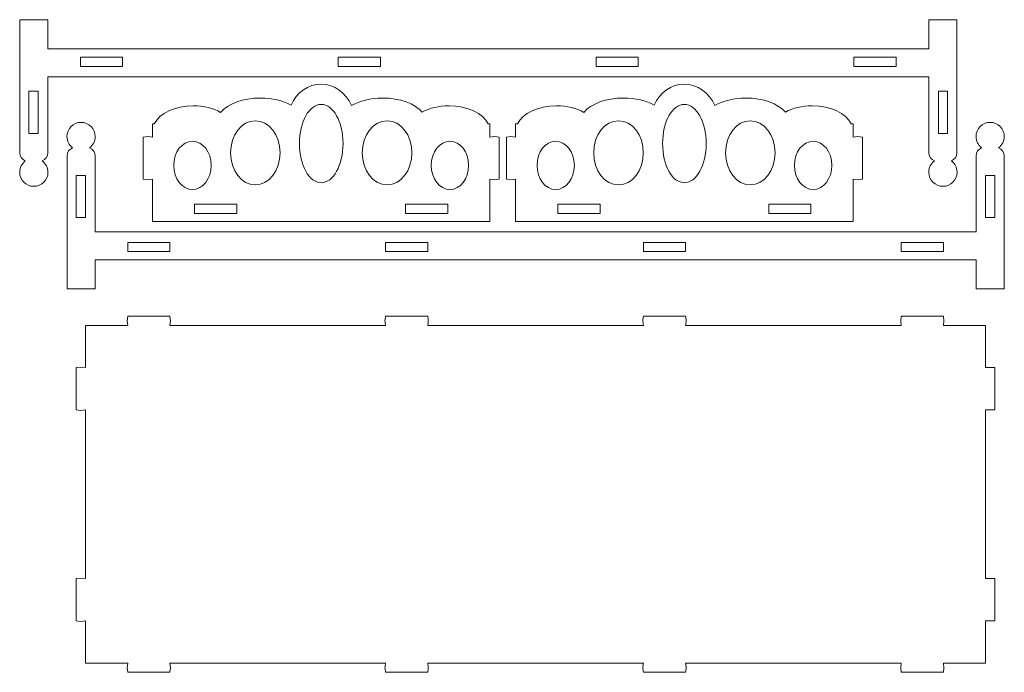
# Model space of a CAD drawing. Header units: centimetres. Extents: x -179 to 199, y -139 to 174.
# Tile 20 of 76: x -112 to -88, y -16 to 0. Entities that reach past the tile are written whole.
import ezdxf

# ---------------------------------------------------------------- set-up
doc = ezdxf.new("R2010")
doc.units = ezdxf.units.CM
doc.header["$MEASUREMENT"] = 0
doc.layers.add('Layer 1', color=7, linetype='Continuous')

msp = doc.modelspace()

# ---------------------------------------------------------------- linework, layer by layer
at = {"layer": 'Layer 1', "lineweight": 5}
for points, knots in [([(-89.07863, -3.74122), (-89.00007, -3.71263), (-88.94366, -3.63716), (-88.94366, -3.54907), (-88.94366, -3.54907), (-88.94366, -3.54907), (-88.94366, -0.32039), (-88.94366, -0.32039), (-88.94366, -0.32039), (-88.94366, -0.32039), (-89.62545, -0.32039), (-89.62545, -0.32039), (-89.62545, -0.32039), (-89.62545, -0.32039), (-89.62545, -1.02588), (-89.62545, -1.02588), (-89.62545, -1.02588), (-89.62545, -1.02588), (-110.97701, -1.02588), (-110.97701, -1.02588), (-110.97701, -1.02588), (-110.97701, -1.02588), (-110.97701, -0.32039), (-110.97701, -0.32039), (-110.97701, -0.32039), (-110.97701, -0.32039), (-111.65881, -0.32039), (-111.65881, -0.32039), (-111.65881, -0.32039), (-111.65881, -0.32039), (-111.65881, -3.54907), (-111.65881, -3.54907), (-111.65881, -3.54907), (-111.65881, -3.63716), (-111.6024, -3.71263), (-111.5241, -3.74122), (-111.5241, -3.74122), (-111.60704, -3.80381), (-111.66061, -3.90324), (-111.66061, -4.01528), (-111.66061, -4.01528), (-111.66061, -4.2046), (-111.50736, -4.35811), (-111.31804, -4.35811), (-111.31804, -4.35811), (-111.12872, -4.35811), (-110.97521, -4.2046), (-110.97521, -4.01528), (-110.97521, -4.01528), (-110.97521, -3.90324), (-111.02878, -3.80381), (-111.11198, -3.74122), (-111.11198, -3.74122), (-111.03342, -3.71263), (-110.97701, -3.63716), (-110.97701, -3.54907), (-110.97701, -3.54907), (-110.97701, -3.54907), (-110.97701, -1.70768), (-110.97701, -1.70768), (-110.97701, -1.70768), (-110.97701, -1.70768), (-89.62545, -1.70768), (-89.62545, -1.70768), (-89.62545, -1.70768), (-89.62545, -1.70768), (-89.62545, -3.54907), (-89.62545, -3.54907), (-89.62545, -3.54907), (-89.62545, -3.63716), (-89.56905, -3.71263), (-89.49049, -3.74122), (-89.49049, -3.74122), (-89.57368, -3.80381), (-89.62726, -3.90324), (-89.62726, -4.01528), (-89.62726, -4.01528), (-89.62726, -4.2046), (-89.474, -4.35811), (-89.28443, -4.35811), (-89.28443, -4.35811), (-89.09537, -4.35811), (-88.94185, -4.2046), (-88.94185, -4.01528), (-88.94185, -4.01528), (-88.94185, -3.90324), (-88.99543, -3.80381), (-89.07863, -3.74122)], [0, 0, 0, 0, 0.04347826, 0.04347826, 0.04347826, 0.04347826, 0.08695652, 0.08695652, 0.08695652, 0.08695652, 0.13043478, 0.13043478, 0.13043478, 0.13043478, 0.17391304, 0.17391304, 0.17391304, 0.17391304, 0.2173913, 0.2173913, 0.2173913, 0.2173913, 0.26086957, 0.26086957, 0.26086957, 0.26086957, 0.30434783, 0.30434783, 0.30434783, 0.30434783, 0.34782609, 0.34782609, 0.34782609, 0.34782609, 0.39130435, 0.39130435, 0.39130435, 0.39130435, 0.43478261, 0.43478261, 0.43478261, 0.43478261, 0.47826087, 0.47826087, 0.47826087, 0.47826087, 0.52173913, 0.52173913, 0.52173913, 0.52173913, 0.56521739, 0.56521739, 0.56521739, 0.56521739, 0.60869565, 0.60869565, 0.60869565, 0.60869565, 0.65217391, 0.65217391, 0.65217391, 0.65217391, 0.69565217, 0.69565217, 0.69565217, 0.69565217, 0.73913043, 0.73913043, 0.73913043, 0.73913043, 0.7826087, 0.7826087, 0.7826087, 0.7826087, 0.82608696, 0.82608696, 0.82608696, 0.82608696, 0.86956522, 0.86956522, 0.86956522, 0.86956522, 0.91304348, 0.91304348, 0.91304348, 0.91304348, 1, 1, 1, 1]), ([(-110.18806, -1.45088), (-110.18806, -1.45088), (-109.1655, -1.45088), (-109.1655, -1.45088), (-109.1655, -1.45088), (-109.1655, -1.45088), (-109.1655, -1.22602), (-109.1655, -1.22602), (-109.1655, -1.22602), (-109.1655, -1.22602), (-110.18806, -1.22602), (-110.18806, -1.22602), (-110.18806, -1.22602), (-110.18806, -1.22602), (-110.18806, -1.45088), (-110.18806, -1.45088)], [0, 0, 0, 0, 0.2, 0.2, 0.2, 0.2, 0.4, 0.4, 0.4, 0.4, 0.6, 0.6, 0.6, 0.6, 1, 1, 1, 1]), ([(-103.93855, -1.45088), (-103.59778, -1.45088), (-103.25701, -1.45088), (-102.91599, -1.45088), (-102.91599, -1.45088), (-102.91599, -1.37593), (-102.91599, -1.30097), (-102.91599, -1.22602), (-102.91599, -1.22602), (-103.25701, -1.22602), (-103.59778, -1.22602), (-103.93855, -1.22602), (-103.93855, -1.22602), (-103.93855, -1.30097), (-103.93855, -1.37593), (-103.93855, -1.45088)], [0, 0, 0, 0, 0.2, 0.2, 0.2, 0.2, 0.4, 0.4, 0.4, 0.4, 0.6, 0.6, 0.6, 0.6, 1, 1, 1, 1]), ([(-97.6893, -1.45088), (-97.34828, -1.45088), (-97.00751, -1.45088), (-96.66674, -1.45088), (-96.66674, -1.45088), (-96.66674, -1.37593), (-96.66674, -1.30097), (-96.66674, -1.22602), (-96.66674, -1.22602), (-97.00751, -1.22602), (-97.34828, -1.22602), (-97.6893, -1.22602), (-97.6893, -1.22602), (-97.6893, -1.30097), (-97.6893, -1.37593), (-97.6893, -1.45088)], [0, 0, 0, 0, 0.2, 0.2, 0.2, 0.2, 0.4, 0.4, 0.4, 0.4, 0.6, 0.6, 0.6, 0.6, 1, 1, 1, 1]), ([(-91.44006, -1.45088), (-91.44006, -1.45088), (-90.41724, -1.45088), (-90.41724, -1.45088), (-90.41724, -1.45088), (-90.41724, -1.45088), (-90.41724, -1.22602), (-90.41724, -1.22602), (-90.41724, -1.22602), (-90.41724, -1.22602), (-91.44006, -1.22602), (-91.44006, -1.22602), (-91.44006, -1.22602), (-91.44006, -1.22602), (-91.44006, -1.45088), (-91.44006, -1.45088)], [0, 0, 0, 0, 0.2, 0.2, 0.2, 0.2, 0.4, 0.4, 0.4, 0.4, 0.6, 0.6, 0.6, 0.6, 1, 1, 1, 1]), ([(-108.443, -2.84332), (-108.443, -2.84332), (-108.443, -3.16503), (-108.443, -3.16503), (-108.443, -3.16503), (-108.443, -3.16503), (-108.55556, -3.15138), (-108.55556, -3.15138), (-108.55556, -3.15138), (-108.55556, -3.15138), (-108.66786, -3.16503), (-108.66786, -3.16503), (-108.66786, -3.16503), (-108.66786, -3.16503), (-108.66786, -4.18786), (-108.66786, -4.18786), (-108.66786, -4.18786), (-108.66786, -4.18786), (-108.55556, -4.20125), (-108.55556, -4.20125), (-108.55556, -4.20125), (-108.55556, -4.20125), (-108.443, -4.18786), (-108.443, -4.18786), (-108.443, -4.18786), (-108.443, -4.18786), (-108.443, -5.21352), (-108.443, -5.21352), (-108.443, -5.21352), (-108.443, -5.21352), (-100.26195, -5.21352), (-100.26195, -5.21352), (-100.26195, -5.21352), (-100.26195, -5.21352), (-100.26195, -4.18786), (-100.26195, -4.18786), (-100.26195, -4.18786), (-100.26195, -4.18786), (-100.14965, -4.20125), (-100.14965, -4.20125), (-100.14965, -4.20125), (-100.14965, -4.20125), (-100.03709, -4.18786), (-100.03709, -4.18786), (-100.03709, -4.18786), (-100.03709, -4.18786), (-100.03709, -3.16503), (-100.03709, -3.16503), (-100.03709, -3.16503), (-100.03709, -3.16503), (-100.14965, -3.15138), (-100.14965, -3.15138), (-100.14965, -3.15138), (-100.14965, -3.15138), (-100.26195, -3.16503), (-100.26195, -3.16503), (-100.26195, -3.16503), (-100.26195, -3.16503), (-100.26195, -2.84332), (-100.26195, -2.84332), (-100.26195, -2.84332), (-100.26195, -2.84332), (-100.30677, -2.84332), (-100.30677, -2.84332), (-100.30677, -2.84332), (-100.43246, -2.5891), (-100.808, -2.40467), (-101.25206, -2.40467), (-101.25206, -2.40467), (-101.50139, -2.40467), (-101.72909, -2.46263), (-101.90321, -2.5587), (-101.90321, -2.5587), (-102.08145, -2.35651), (-102.4436, -2.21819), (-102.86164, -2.21819), (-102.86164, -2.21819), (-103.15579, -2.21819), (-103.42263, -2.28696), (-103.61684, -2.39798), (-103.61684, -2.39798), (-103.75542, -2.09095), (-104.03283, -1.88154), (-104.35248, -1.88154), (-104.35248, -1.88154), (-104.66955, -1.88154), (-104.94464, -2.0876), (-105.0845, -2.39025), (-105.0845, -2.39025), (-105.27742, -2.28362), (-105.5386, -2.21819), (-105.8258, -2.21819), (-105.8258, -2.21819), (-106.24822, -2.21819), (-106.61371, -2.3596), (-106.78989, -2.5654), (-106.78989, -2.5654), (-106.96556, -2.46546), (-107.19789, -2.40467), (-107.45289, -2.40467), (-107.45289, -2.40467), (-107.89695, -2.40467), (-108.27275, -2.5891), (-108.39818, -2.84332), (-108.39818, -2.84332), (-108.39818, -2.84332), (-108.443, -2.84332), (-108.443, -2.84332)], [0, 0, 0, 0, 0.03571429, 0.03571429, 0.03571429, 0.03571429, 0.07142857, 0.07142857, 0.07142857, 0.07142857, 0.10714286, 0.10714286, 0.10714286, 0.10714286, 0.14285714, 0.14285714, 0.14285714, 0.14285714, 0.17857143, 0.17857143, 0.17857143, 0.17857143, 0.21428571, 0.21428571, 0.21428571, 0.21428571, 0.25, 0.25, 0.25, 0.25, 0.28571429, 0.28571429, 0.28571429, 0.28571429, 0.32142857, 0.32142857, 0.32142857, 0.32142857, 0.35714286, 0.35714286, 0.35714286, 0.35714286, 0.39285714, 0.39285714, 0.39285714, 0.39285714, 0.42857143, 0.42857143, 0.42857143, 0.42857143, 0.46428571, 0.46428571, 0.46428571, 0.46428571, 0.5, 0.5, 0.5, 0.5, 0.53571429, 0.53571429, 0.53571429, 0.53571429, 0.57142857, 0.57142857, 0.57142857, 0.57142857, 0.60714286, 0.60714286, 0.60714286, 0.60714286, 0.64285714, 0.64285714, 0.64285714, 0.64285714, 0.67857143, 0.67857143, 0.67857143, 0.67857143, 0.71428571, 0.71428571, 0.71428571, 0.71428571, 0.75, 0.75, 0.75, 0.75, 0.78571429, 0.78571429, 0.78571429, 0.78571429, 0.82142857, 0.82142857, 0.82142857, 0.82142857, 0.85714286, 0.85714286, 0.85714286, 0.85714286, 0.89285714, 0.89285714, 0.89285714, 0.89285714, 0.92857143, 0.92857143, 0.92857143, 0.92857143, 1, 1, 1, 1]), ([(-99.64042, -2.84332), (-99.64042, -2.84332), (-99.64042, -3.16503), (-99.64042, -3.16503), (-99.64042, -3.16503), (-99.64042, -3.16503), (-99.75298, -3.15138), (-99.75298, -3.15138), (-99.75298, -3.15138), (-99.75298, -3.15138), (-99.86554, -3.16503), (-99.86554, -3.16503), (-99.86554, -3.16503), (-99.86554, -3.16503), (-99.86554, -4.18786), (-99.86554, -4.18786), (-99.86554, -4.18786), (-99.86554, -4.18786), (-99.75298, -4.20125), (-99.75298, -4.20125), (-99.75298, -4.20125), (-99.75298, -4.20125), (-99.64042, -4.18786), (-99.64042, -4.18786), (-99.64042, -4.18786), (-99.64042, -4.18786), (-99.64042, -5.21352), (-99.64042, -5.21352), (-99.64042, -5.21352), (-99.64042, -5.21352), (-91.45964, -5.21352), (-91.45964, -5.21352), (-91.45964, -5.21352), (-91.45964, -5.21352), (-91.45964, -4.18786), (-91.45964, -4.18786), (-91.45964, -4.18786), (-91.45964, -4.18786), (-91.34682, -4.20125), (-91.34682, -4.20125), (-91.34682, -4.20125), (-91.34682, -4.20125), (-91.23452, -4.18786), (-91.23452, -4.18786), (-91.23452, -4.18786), (-91.23452, -4.18786), (-91.23452, -3.16503), (-91.23452, -3.16503), (-91.23452, -3.16503), (-91.23452, -3.16503), (-91.34682, -3.15138), (-91.34682, -3.15138), (-91.34682, -3.15138), (-91.34682, -3.15138), (-91.45964, -3.16503), (-91.45964, -3.16503), (-91.45964, -3.16503), (-91.45964, -3.16503), (-91.45964, -2.84332), (-91.45964, -2.84332), (-91.45964, -2.84332), (-91.45964, -2.84332), (-91.5042, -2.84332), (-91.5042, -2.84332), (-91.5042, -2.84332), (-91.62989, -2.5891), (-92.00544, -2.40467), (-92.44975, -2.40467), (-92.44975, -2.40467), (-92.69882, -2.40467), (-92.92652, -2.46263), (-93.10064, -2.5587), (-93.10064, -2.5587), (-93.27888, -2.35651), (-93.64129, -2.21819), (-94.05907, -2.21819), (-94.05907, -2.21819), (-94.35348, -2.21819), (-94.62007, -2.28696), (-94.81428, -2.39798), (-94.81428, -2.39798), (-94.95284, -2.09095), (-95.23025, -1.88154), (-95.5499, -1.88154), (-95.5499, -1.88154), (-95.86697, -1.88154), (-96.14232, -2.0876), (-96.28192, -2.39025), (-96.28192, -2.39025), (-96.4751, -2.28362), (-96.73602, -2.21819), (-97.02322, -2.21819), (-97.02322, -2.21819), (-97.44564, -2.21819), (-97.81139, -2.3596), (-97.98757, -2.5654), (-97.98757, -2.5654), (-98.16298, -2.46546), (-98.39531, -2.40467), (-98.65031, -2.40467), (-98.65031, -2.40467), (-99.09437, -2.40467), (-99.47017, -2.5891), (-99.59561, -2.84332), (-99.59561, -2.84332), (-99.59561, -2.84332), (-99.64042, -2.84332), (-99.64042, -2.84332)], [0, 0, 0, 0, 0.03571429, 0.03571429, 0.03571429, 0.03571429, 0.07142857, 0.07142857, 0.07142857, 0.07142857, 0.10714286, 0.10714286, 0.10714286, 0.10714286, 0.14285714, 0.14285714, 0.14285714, 0.14285714, 0.17857143, 0.17857143, 0.17857143, 0.17857143, 0.21428571, 0.21428571, 0.21428571, 0.21428571, 0.25, 0.25, 0.25, 0.25, 0.28571429, 0.28571429, 0.28571429, 0.28571429, 0.32142857, 0.32142857, 0.32142857, 0.32142857, 0.35714286, 0.35714286, 0.35714286, 0.35714286, 0.39285714, 0.39285714, 0.39285714, 0.39285714, 0.42857143, 0.42857143, 0.42857143, 0.42857143, 0.46428571, 0.46428571, 0.46428571, 0.46428571, 0.5, 0.5, 0.5, 0.5, 0.53571429, 0.53571429, 0.53571429, 0.53571429, 0.57142857, 0.57142857, 0.57142857, 0.57142857, 0.60714286, 0.60714286, 0.60714286, 0.60714286, 0.64285714, 0.64285714, 0.64285714, 0.64285714, 0.67857143, 0.67857143, 0.67857143, 0.67857143, 0.71428571, 0.71428571, 0.71428571, 0.71428571, 0.75, 0.75, 0.75, 0.75, 0.78571429, 0.78571429, 0.78571429, 0.78571429, 0.82142857, 0.82142857, 0.82142857, 0.82142857, 0.85714286, 0.85714286, 0.85714286, 0.85714286, 0.89285714, 0.89285714, 0.89285714, 0.89285714, 0.92857143, 0.92857143, 0.92857143, 0.92857143, 1, 1, 1, 1]), ([(-111.43575, -2.0518), (-111.43575, -2.0518), (-111.43575, -3.07437), (-111.43575, -3.07437), (-111.43575, -3.07437), (-111.43575, -3.07437), (-111.21063, -3.07437), (-111.21063, -3.07437), (-111.21063, -3.07437), (-111.21063, -3.07437), (-111.21063, -2.0518), (-111.21063, -2.0518), (-111.21063, -2.0518), (-111.21063, -2.0518), (-111.43575, -2.0518), (-111.43575, -2.0518)], [0, 0, 0, 0, 0.2, 0.2, 0.2, 0.2, 0.4, 0.4, 0.4, 0.4, 0.6, 0.6, 0.6, 0.6, 1, 1, 1, 1]), ([(-89.39467, -2.0518), (-89.39467, -2.0518), (-89.39467, -3.07437), (-89.39467, -3.07437), (-89.39467, -3.07437), (-89.39467, -3.07437), (-89.16981, -3.07437), (-89.16981, -3.07437), (-89.16981, -3.07437), (-89.16981, -3.07437), (-89.16981, -2.0518), (-89.16981, -2.0518), (-89.16981, -2.0518), (-89.16981, -2.0518), (-89.39467, -2.0518), (-89.39467, -2.0518)], [0, 0, 0, 0, 0.2, 0.2, 0.2, 0.2, 0.4, 0.4, 0.4, 0.4, 0.6, 0.6, 0.6, 0.6, 1, 1, 1, 1]), ([(-104.35248, -2.37145), (-104.06039, -2.37145), (-103.82342, -2.7967), (-103.82342, -3.32138), (-103.82342, -3.32138), (-103.82342, -3.84606), (-104.06039, -4.27131), (-104.35248, -4.27131), (-104.35248, -4.27131), (-104.64482, -4.27131), (-104.88153, -3.84606), (-104.88153, -3.32138), (-104.88153, -3.32138), (-104.88153, -2.7967), (-104.64482, -2.37145), (-104.35248, -2.37145)], [0, 0, 0, 0, 0.2, 0.2, 0.2, 0.2, 0.4, 0.4, 0.4, 0.4, 0.6, 0.6, 0.6, 0.6, 1, 1, 1, 1]), ([(-95.5499, -2.37145), (-95.25781, -2.37145), (-95.02084, -2.7967), (-95.02084, -3.32138), (-95.02084, -3.32138), (-95.02084, -3.84606), (-95.25781, -4.27131), (-95.5499, -4.27131), (-95.5499, -4.27131), (-95.84224, -4.27131), (-96.07921, -3.84606), (-96.07921, -3.32138), (-96.07921, -3.32138), (-96.07921, -2.7967), (-95.84224, -2.37145), (-95.5499, -2.37145)], [0, 0, 0, 0, 0.2, 0.2, 0.2, 0.2, 0.4, 0.4, 0.4, 0.4, 0.6, 0.6, 0.6, 0.6, 1, 1, 1, 1]), ([(-87.9332, -3.42492), (-87.85489, -3.45377), (-87.79848, -3.52924), (-87.79848, -3.61707), (-87.79848, -3.61707), (-87.79848, -3.61707), (-87.79848, -6.84576), (-87.79848, -6.84576), (-87.79848, -6.84576), (-87.79848, -6.84576), (-88.48028, -6.84576), (-88.48028, -6.84576), (-88.48028, -6.84576), (-88.48028, -6.84576), (-88.48028, -6.14027), (-88.48028, -6.14027), (-88.48028, -6.14027), (-88.48028, -6.14027), (-109.83184, -6.14027), (-109.83184, -6.14027), (-109.83184, -6.14027), (-109.83184, -6.14027), (-109.83184, -6.84576), (-109.83184, -6.84576), (-109.83184, -6.84576), (-109.83184, -6.84576), (-110.51364, -6.84576), (-110.51364, -6.84576), (-110.51364, -6.84576), (-110.51364, -6.84576), (-110.51364, -3.61707), (-110.51364, -3.61707), (-110.51364, -3.61707), (-110.51364, -3.52924), (-110.45723, -3.45377), (-110.37893, -3.42492), (-110.37893, -3.42492), (-110.46161, -3.36233), (-110.51544, -3.26291), (-110.51544, -3.15112), (-110.51544, -3.15112), (-110.51544, -2.96181), (-110.36193, -2.80829), (-110.17287, -2.80829), (-110.17287, -2.80829), (-109.98329, -2.80829), (-109.83004, -2.96181), (-109.83004, -3.15112), (-109.83004, -3.15112), (-109.83004, -3.26291), (-109.88361, -3.36233), (-109.96655, -3.42492), (-109.96655, -3.42492), (-109.88825, -3.45377), (-109.83184, -3.52924), (-109.83184, -3.61707), (-109.83184, -3.61707), (-109.83184, -3.61707), (-109.83184, -5.45873), (-109.83184, -5.45873), (-109.83184, -5.45873), (-109.83184, -5.45873), (-88.48028, -5.45873), (-88.48028, -5.45873), (-88.48028, -5.45873), (-88.48028, -5.45873), (-88.48028, -3.61707), (-88.48028, -3.61707), (-88.48028, -3.61707), (-88.48028, -3.52924), (-88.42387, -3.45377), (-88.34531, -3.42492), (-88.34531, -3.42492), (-88.42851, -3.36233), (-88.48209, -3.26291), (-88.48209, -3.15112), (-88.48209, -3.15112), (-88.48209, -2.96181), (-88.32857, -2.80829), (-88.13925, -2.80829), (-88.13925, -2.80829), (-87.9502, -2.80829), (-87.79642, -2.96181), (-87.79642, -3.15112), (-87.79642, -3.15112), (-87.79642, -3.26291), (-87.85026, -3.36233), (-87.9332, -3.42492)], [0, 0, 0, 0, 0.04347826, 0.04347826, 0.04347826, 0.04347826, 0.08695652, 0.08695652, 0.08695652, 0.08695652, 0.13043478, 0.13043478, 0.13043478, 0.13043478, 0.17391304, 0.17391304, 0.17391304, 0.17391304, 0.2173913, 0.2173913, 0.2173913, 0.2173913, 0.26086957, 0.26086957, 0.26086957, 0.26086957, 0.30434783, 0.30434783, 0.30434783, 0.30434783, 0.34782609, 0.34782609, 0.34782609, 0.34782609, 0.39130435, 0.39130435, 0.39130435, 0.39130435, 0.43478261, 0.43478261, 0.43478261, 0.43478261, 0.47826087, 0.47826087, 0.47826087, 0.47826087, 0.52173913, 0.52173913, 0.52173913, 0.52173913, 0.56521739, 0.56521739, 0.56521739, 0.56521739, 0.60869565, 0.60869565, 0.60869565, 0.60869565, 0.65217391, 0.65217391, 0.65217391, 0.65217391, 0.69565217, 0.69565217, 0.69565217, 0.69565217, 0.73913043, 0.73913043, 0.73913043, 0.73913043, 0.7826087, 0.7826087, 0.7826087, 0.7826087, 0.82608696, 0.82608696, 0.82608696, 0.82608696, 0.86956522, 0.86956522, 0.86956522, 0.86956522, 0.91304348, 0.91304348, 0.91304348, 0.91304348, 1, 1, 1, 1]), ([(-105.94969, -2.76811), (-106.28196, -2.76811), (-106.55112, -3.11661), (-106.55112, -3.54624), (-106.55112, -3.54624), (-106.55112, -3.97587), (-106.28196, -4.32411), (-105.94969, -4.32411), (-105.94969, -4.32411), (-105.61768, -4.32411), (-105.34851, -3.97587), (-105.34851, -3.54624), (-105.34851, -3.54624), (-105.34851, -3.11661), (-105.61768, -2.76811), (-105.94969, -2.76811)], [0, 0, 0, 0, 0.2, 0.2, 0.2, 0.2, 0.4, 0.4, 0.4, 0.4, 0.6, 0.6, 0.6, 0.6, 1, 1, 1, 1]), ([(-102.75526, -2.76811), (-102.42325, -2.76811), (-102.15383, -3.11661), (-102.15383, -3.54624), (-102.15383, -3.54624), (-102.15383, -3.97587), (-102.42325, -4.32411), (-102.75526, -4.32411), (-102.75526, -4.32411), (-103.08727, -4.32411), (-103.3567, -3.97587), (-103.3567, -3.54624), (-103.3567, -3.54624), (-103.3567, -3.11661), (-103.08727, -2.76811), (-102.75526, -2.76811)], [0, 0, 0, 0, 0.2, 0.2, 0.2, 0.2, 0.4, 0.4, 0.4, 0.4, 0.6, 0.6, 0.6, 0.6, 1, 1, 1, 1]), ([(-97.14737, -2.76811), (-97.47938, -2.76811), (-97.74854, -3.11661), (-97.74854, -3.54624), (-97.74854, -3.54624), (-97.74854, -3.97587), (-97.47938, -4.32411), (-97.14737, -4.32411), (-97.14737, -4.32411), (-96.8151, -4.32411), (-96.54593, -3.97587), (-96.54593, -3.54624), (-96.54593, -3.54624), (-96.54593, -3.11661), (-96.8151, -2.76811), (-97.14737, -2.76811)], [0, 0, 0, 0, 0.2, 0.2, 0.2, 0.2, 0.4, 0.4, 0.4, 0.4, 0.6, 0.6, 0.6, 0.6, 1, 1, 1, 1]), ([(-93.95269, -2.76811), (-93.62042, -2.76811), (-93.35126, -3.11661), (-93.35126, -3.54624), (-93.35126, -3.54624), (-93.35126, -3.97587), (-93.62042, -4.32411), (-93.95269, -4.32411), (-93.95269, -4.32411), (-94.2847, -4.32411), (-94.55387, -3.97587), (-94.55387, -3.54624), (-94.55387, -3.54624), (-94.55387, -3.11661), (-94.2847, -2.76811), (-93.95269, -2.76811)], [0, 0, 0, 0, 0.2, 0.2, 0.2, 0.2, 0.4, 0.4, 0.4, 0.4, 0.6, 0.6, 0.6, 0.6, 1, 1, 1, 1]), ([(-107.47272, -3.26497), (-107.72257, -3.26497), (-107.92528, -3.52718), (-107.92528, -3.85044), (-107.92528, -3.85044), (-107.92528, -4.17395), (-107.72257, -4.43616), (-107.47272, -4.43616), (-107.47272, -4.43616), (-107.22262, -4.43616), (-107.02017, -4.17395), (-107.02017, -3.85044), (-107.02017, -3.85044), (-107.02017, -3.52718), (-107.22262, -3.26497), (-107.47272, -3.26497)], [0, 0, 0, 0, 0.2, 0.2, 0.2, 0.2, 0.4, 0.4, 0.4, 0.4, 0.6, 0.6, 0.6, 0.6, 1, 1, 1, 1]), ([(-101.23249, -3.26497), (-100.98238, -3.26497), (-100.77993, -3.52718), (-100.77993, -3.85044), (-100.77993, -3.85044), (-100.77993, -4.17395), (-100.98238, -4.43616), (-101.23249, -4.43616), (-101.23249, -4.43616), (-101.48233, -4.43616), (-101.68504, -4.17395), (-101.68504, -3.85044), (-101.68504, -3.85044), (-101.68504, -3.52718), (-101.48233, -3.26497), (-101.23249, -3.26497)], [0, 0, 0, 0, 0.2, 0.2, 0.2, 0.2, 0.4, 0.4, 0.4, 0.4, 0.6, 0.6, 0.6, 0.6, 1, 1, 1, 1]), ([(-98.66989, -3.26497), (-98.91999, -3.26497), (-99.12244, -3.52718), (-99.12244, -3.85044), (-99.12244, -3.85044), (-99.12244, -4.17395), (-98.91999, -4.43616), (-98.66989, -4.43616), (-98.66989, -4.43616), (-98.42004, -4.43616), (-98.21759, -4.17395), (-98.21759, -3.85044), (-98.21759, -3.85044), (-98.21759, -3.52718), (-98.42004, -3.26497), (-98.66989, -3.26497)], [0, 0, 0, 0, 0.2, 0.2, 0.2, 0.2, 0.4, 0.4, 0.4, 0.4, 0.6, 0.6, 0.6, 0.6, 1, 1, 1, 1]), ([(-92.42992, -3.26497), (-92.17981, -3.26497), (-91.97736, -3.52718), (-91.97736, -3.85044), (-91.97736, -3.85044), (-91.97736, -4.17395), (-92.17981, -4.43616), (-92.42992, -4.43616), (-92.42992, -4.43616), (-92.67976, -4.43616), (-92.88247, -4.17395), (-92.88247, -3.85044), (-92.88247, -3.85044), (-92.88247, -3.52718), (-92.67976, -3.26497), (-92.42992, -3.26497)], [0, 0, 0, 0, 0.2, 0.2, 0.2, 0.2, 0.4, 0.4, 0.4, 0.4, 0.6, 0.6, 0.6, 0.6, 1, 1, 1, 1]), ([(-110.29058, -5.11461), (-110.29058, -5.11461), (-110.29058, -4.09204), (-110.29058, -4.09204), (-110.29058, -4.09204), (-110.29058, -4.09204), (-110.06572, -4.09204), (-110.06572, -4.09204), (-110.06572, -4.09204), (-110.06572, -4.09204), (-110.06572, -5.11461), (-110.06572, -5.11461), (-110.06572, -5.11461), (-110.06572, -5.11461), (-110.29058, -5.11461), (-110.29058, -5.11461)], [0, 0, 0, 0, 0.2, 0.2, 0.2, 0.2, 0.4, 0.4, 0.4, 0.4, 0.6, 0.6, 0.6, 0.6, 1, 1, 1, 1]), ([(-88.2495, -5.11461), (-88.2495, -5.11461), (-88.2495, -4.09204), (-88.2495, -4.09204), (-88.2495, -4.09204), (-88.2495, -4.09204), (-88.02438, -4.09204), (-88.02438, -4.09204), (-88.02438, -4.09204), (-88.02438, -4.09204), (-88.02438, -5.11461), (-88.02438, -5.11461), (-88.02438, -5.11461), (-88.02438, -5.11461), (-88.2495, -5.11461), (-88.2495, -5.11461)], [0, 0, 0, 0, 0.2, 0.2, 0.2, 0.2, 0.4, 0.4, 0.4, 0.4, 0.6, 0.6, 0.6, 0.6, 1, 1, 1, 1]), ([(-107.42043, -4.78852), (-107.42043, -4.78852), (-107.42043, -5.01338), (-107.42043, -5.01338), (-107.42043, -5.01338), (-107.42043, -5.01338), (-106.39787, -5.01338), (-106.39787, -5.01338), (-106.39787, -5.01338), (-106.39787, -5.01338), (-106.39787, -4.78852), (-106.39787, -4.78852), (-106.39787, -4.78852), (-106.39787, -4.78852), (-107.42043, -4.78852), (-107.42043, -4.78852)], [0, 0, 0, 0, 0.2, 0.2, 0.2, 0.2, 0.4, 0.4, 0.4, 0.4, 0.6, 0.6, 0.6, 0.6, 1, 1, 1, 1]), ([(-102.30734, -4.78852), (-102.30734, -4.78852), (-102.30734, -5.01338), (-102.30734, -5.01338), (-102.30734, -5.01338), (-102.30734, -5.01338), (-101.28452, -5.01338), (-101.28452, -5.01338), (-101.28452, -5.01338), (-101.28452, -5.01338), (-101.28452, -4.78852), (-101.28452, -4.78852), (-101.28452, -4.78852), (-101.28452, -4.78852), (-102.30734, -4.78852), (-102.30734, -4.78852)], [0, 0, 0, 0, 0.2, 0.2, 0.2, 0.2, 0.4, 0.4, 0.4, 0.4, 0.6, 0.6, 0.6, 0.6, 1, 1, 1, 1]), ([(-98.61786, -4.78852), (-98.61786, -4.78852), (-98.61786, -5.01338), (-98.61786, -5.01338), (-98.61786, -5.01338), (-98.61786, -5.01338), (-97.59529, -5.01338), (-97.59529, -5.01338), (-97.59529, -5.01338), (-97.59529, -5.01338), (-97.59529, -4.78852), (-97.59529, -4.78852), (-97.59529, -4.78852), (-97.59529, -4.78852), (-98.61786, -4.78852), (-98.61786, -4.78852)], [0, 0, 0, 0, 0.2, 0.2, 0.2, 0.2, 0.4, 0.4, 0.4, 0.4, 0.6, 0.6, 0.6, 0.6, 1, 1, 1, 1]), ([(-93.50477, -4.78852), (-93.50477, -4.78852), (-93.50477, -5.01338), (-93.50477, -5.01338), (-93.50477, -5.01338), (-93.50477, -5.01338), (-92.48195, -5.01338), (-92.48195, -5.01338), (-92.48195, -5.01338), (-92.48195, -5.01338), (-92.48195, -4.78852), (-92.48195, -4.78852), (-92.48195, -4.78852), (-92.48195, -4.78852), (-93.50477, -4.78852), (-93.50477, -4.78852)], [0, 0, 0, 0, 0.2, 0.2, 0.2, 0.2, 0.4, 0.4, 0.4, 0.4, 0.6, 0.6, 0.6, 0.6, 1, 1, 1, 1]), ([(-109.04289, -5.71527), (-109.04289, -5.71527), (-108.02032, -5.71527), (-108.02032, -5.71527), (-108.02032, -5.71527), (-108.02032, -5.71527), (-108.02032, -5.94039), (-108.02032, -5.94039), (-108.02032, -5.94039), (-108.02032, -5.94039), (-109.04289, -5.94039), (-109.04289, -5.94039), (-109.04289, -5.94039), (-109.04289, -5.94039), (-109.04289, -5.71527), (-109.04289, -5.71527)], [0, 0, 0, 0, 0.2, 0.2, 0.2, 0.2, 0.4, 0.4, 0.4, 0.4, 0.6, 0.6, 0.6, 0.6, 1, 1, 1, 1]), ([(-102.79338, -5.71527), (-102.45261, -5.71527), (-102.11184, -5.71527), (-101.77081, -5.71527), (-101.77081, -5.71527), (-101.77081, -5.79048), (-101.77081, -5.86543), (-101.77081, -5.94039), (-101.77081, -5.94039), (-102.11184, -5.94039), (-102.45261, -5.94039), (-102.79338, -5.94039), (-102.79338, -5.94039), (-102.79338, -5.86543), (-102.79338, -5.79048), (-102.79338, -5.71527)], [0, 0, 0, 0, 0.2, 0.2, 0.2, 0.2, 0.4, 0.4, 0.4, 0.4, 0.6, 0.6, 0.6, 0.6, 1, 1, 1, 1]), ([(-96.54413, -5.71527), (-96.20336, -5.71527), (-95.86233, -5.71527), (-95.52131, -5.71527), (-95.52131, -5.71527), (-95.52131, -5.79048), (-95.52131, -5.86543), (-95.52131, -5.94039), (-95.52131, -5.94039), (-95.86233, -5.94039), (-96.20336, -5.94039), (-96.54413, -5.94039), (-96.54413, -5.94039), (-96.54413, -5.86543), (-96.54413, -5.79048), (-96.54413, -5.71527)], [0, 0, 0, 0, 0.2, 0.2, 0.2, 0.2, 0.4, 0.4, 0.4, 0.4, 0.6, 0.6, 0.6, 0.6, 1, 1, 1, 1]), ([(-90.29463, -5.71527), (-90.29463, -5.71527), (-89.27206, -5.71527), (-89.27206, -5.71527), (-89.27206, -5.71527), (-89.27206, -5.71527), (-89.27206, -5.94039), (-89.27206, -5.94039), (-89.27206, -5.94039), (-89.27206, -5.94039), (-90.29463, -5.94039), (-90.29463, -5.94039), (-90.29463, -5.94039), (-90.29463, -5.94039), (-90.29463, -5.71527), (-90.29463, -5.71527)], [0, 0, 0, 0, 0.2, 0.2, 0.2, 0.2, 0.4, 0.4, 0.4, 0.4, 0.6, 0.6, 0.6, 0.6, 1, 1, 1, 1]), ([(-110.06572, -7.72821), (-110.06572, -7.72821), (-109.04289, -7.72821), (-109.04289, -7.72821), (-109.04289, -7.72821), (-109.04289, -7.72821), (-109.05654, -7.61539), (-109.05654, -7.61539), (-109.05654, -7.61539), (-109.05654, -7.61539), (-109.04289, -7.50309), (-109.04289, -7.50309), (-109.04289, -7.50309), (-109.04289, -7.50309), (-108.02032, -7.50309), (-108.02032, -7.50309), (-108.02032, -7.50309), (-108.02032, -7.50309), (-108.00667, -7.61539), (-108.00667, -7.61539), (-108.00667, -7.61539), (-108.00667, -7.61539), (-108.02032, -7.72821), (-108.02032, -7.72821), (-108.02032, -7.72821), (-108.02032, -7.72821), (-102.79338, -7.72821), (-102.79338, -7.72821), (-102.79338, -7.72821), (-102.79338, -7.69034), (-102.80703, -7.653), (-102.80703, -7.61539), (-102.80703, -7.61539), (-102.80703, -7.57804), (-102.79338, -7.54044), (-102.79338, -7.50309), (-102.79338, -7.50309), (-102.62313, -7.50309), (-102.45261, -7.50309), (-102.28236, -7.50309), (-102.28236, -7.50309), (-102.11184, -7.50309), (-101.94133, -7.50309), (-101.77081, -7.50309), (-101.77081, -7.50309), (-101.77081, -7.54044), (-101.75716, -7.57804), (-101.75716, -7.61539), (-101.75716, -7.61539), (-101.75716, -7.653), (-101.77081, -7.69034), (-101.77081, -7.72821), (-101.77081, -7.72821), (-101.77081, -7.72821), (-96.54413, -7.72821), (-96.54413, -7.72821), (-96.54413, -7.72821), (-96.54413, -7.69034), (-96.55778, -7.653), (-96.55778, -7.61539), (-96.55778, -7.61539), (-96.55778, -7.57804), (-96.54413, -7.54044), (-96.54413, -7.50309), (-96.54413, -7.50309), (-96.37362, -7.50309), (-96.20336, -7.50309), (-96.03285, -7.50309), (-96.03285, -7.50309), (-95.86233, -7.50309), (-95.69182, -7.50309), (-95.52131, -7.50309), (-95.52131, -7.50309), (-95.52131, -7.54044), (-95.50765, -7.57804), (-95.50765, -7.61539), (-95.50765, -7.61539), (-95.50765, -7.653), (-95.52131, -7.69034), (-95.52131, -7.72821), (-95.52131, -7.72821), (-95.52131, -7.72821), (-90.29463, -7.72821), (-90.29463, -7.72821), (-90.29463, -7.72821), (-90.29463, -7.72821), (-90.30828, -7.61539), (-90.30828, -7.61539), (-90.30828, -7.61539), (-90.30828, -7.61539), (-90.29463, -7.50309), (-90.29463, -7.50309), (-90.29463, -7.50309), (-90.29463, -7.50309), (-89.27206, -7.50309), (-89.27206, -7.50309), (-89.27206, -7.50309), (-89.27206, -7.50309), (-89.25867, -7.61539), (-89.25867, -7.61539), (-89.25867, -7.61539), (-89.25867, -7.61539), (-89.27206, -7.72821), (-89.27206, -7.72821), (-89.27206, -7.72821), (-89.27206, -7.72821), (-88.2495, -7.72821), (-88.2495, -7.72821), (-88.2495, -7.72821), (-88.2495, -7.72821), (-88.2495, -8.75052), (-88.2495, -8.75052), (-88.2495, -8.75052), (-88.2495, -8.75052), (-88.02438, -8.75052), (-88.02438, -8.75052), (-88.02438, -8.75052), (-88.02438, -8.75052), (-88.02438, -9.77308), (-88.02438, -9.77308), (-88.02438, -9.77308), (-88.02438, -9.77308), (-88.2495, -9.77308), (-88.2495, -9.77308), (-88.2495, -9.77308), (-88.2495, -9.77308), (-88.2495, -13.86387), (-88.2495, -13.86387), (-88.2495, -13.86387), (-88.2495, -13.86387), (-88.02438, -13.86387), (-88.02438, -13.86387), (-88.02438, -13.86387), (-88.02438, -13.86387), (-88.02438, -14.88644), (-88.02438, -14.88644), (-88.02438, -14.88644), (-88.02438, -14.88644), (-88.2495, -14.88644), (-88.2495, -14.88644), (-88.2495, -14.88644), (-88.2495, -14.88644), (-88.2495, -15.909), (-88.2495, -15.909), (-88.2495, -15.909), (-88.2495, -15.909), (-89.27206, -15.909), (-89.27206, -15.909), (-89.27206, -15.909), (-89.27206, -15.909), (-89.25867, -16.02156), (-89.25867, -16.02156), (-89.25867, -16.02156), (-89.25867, -16.02156), (-89.27206, -16.13386), (-89.27206, -16.13386), (-89.27206, -16.13386), (-89.27206, -16.13386), (-90.29463, -16.13386), (-90.29463, -16.13386), (-90.29463, -16.13386), (-90.29463, -16.13386), (-90.30828, -16.02156), (-90.30828, -16.02156), (-90.30828, -16.02156), (-90.30828, -16.02156), (-90.29463, -15.909), (-90.29463, -15.909), (-90.29463, -15.909), (-90.29463, -15.909), (-95.52131, -15.909), (-95.52131, -15.909), (-95.52131, -15.909), (-95.52131, -15.94661), (-95.50765, -15.98396), (-95.50765, -16.02156), (-95.50765, -16.02156), (-95.50765, -16.05891), (-95.52131, -16.09652), (-95.52131, -16.13386), (-95.52131, -16.13386), (-95.69182, -16.13386), (-95.86233, -16.13386), (-96.03285, -16.13386), (-96.03285, -16.13386), (-96.20336, -16.13386), (-96.37362, -16.13386), (-96.54413, -16.13386), (-96.54413, -16.13386), (-96.54413, -16.09652), (-96.55778, -16.05891), (-96.55778, -16.02156), (-96.55778, -16.02156), (-96.55778, -15.98396), (-96.54413, -15.94661), (-96.54413, -15.909), (-96.54413, -15.909), (-96.54413, -15.909), (-101.77081, -15.909), (-101.77081, -15.909), (-101.77081, -15.909), (-101.77081, -15.94661), (-101.75716, -15.98396), (-101.75716, -16.02156), (-101.75716, -16.02156), (-101.75716, -16.05891), (-101.77081, -16.09652), (-101.77081, -16.13386), (-101.77081, -16.13386), (-101.94133, -16.13386), (-102.11184, -16.13386), (-102.28236, -16.13386), (-102.28236, -16.13386), (-102.45261, -16.13386), (-102.62313, -16.13386), (-102.79338, -16.13386), (-102.79338, -16.13386), (-102.79338, -16.09652), (-102.80703, -16.05891), (-102.80703, -16.02156), (-102.80703, -16.02156), (-102.80703, -15.98396), (-102.79338, -15.94661), (-102.79338, -15.909), (-102.79338, -15.909), (-102.79338, -15.909), (-108.02032, -15.909), (-108.02032, -15.909), (-108.02032, -15.909), (-108.02032, -15.909), (-108.00667, -16.02156), (-108.00667, -16.02156), (-108.00667, -16.02156), (-108.00667, -16.02156), (-108.02032, -16.13386), (-108.02032, -16.13386), (-108.02032, -16.13386), (-108.02032, -16.13386), (-109.04289, -16.13386), (-109.04289, -16.13386), (-109.04289, -16.13386), (-109.04289, -16.13386), (-109.05654, -16.02156), (-109.05654, -16.02156), (-109.05654, -16.02156), (-109.05654, -16.02156), (-109.04289, -15.909), (-109.04289, -15.909), (-109.04289, -15.909), (-109.04289, -15.909), (-110.06572, -15.909), (-110.06572, -15.909), (-110.06572, -15.909), (-110.06572, -15.909), (-110.06572, -14.88644), (-110.06572, -14.88644), (-110.06572, -14.88644), (-110.06572, -14.88644), (-110.17802, -14.90009), (-110.17802, -14.90009), (-110.17802, -14.90009), (-110.17802, -14.90009), (-110.29058, -14.88644), (-110.29058, -14.88644), (-110.29058, -14.88644), (-110.29058, -14.88644), (-110.29058, -13.86387), (-110.29058, -13.86387), (-110.29058, -13.86387), (-110.29058, -13.86387), (-110.17802, -13.85022), (-110.17802, -13.85022), (-110.17802, -13.85022), (-110.17802, -13.85022), (-110.06572, -13.86387), (-110.06572, -13.86387), (-110.06572, -13.86387), (-110.06572, -13.86387), (-110.06572, -9.77308), (-110.06572, -9.77308), (-110.06572, -9.77308), (-110.06572, -9.77308), (-110.17802, -9.78699), (-110.17802, -9.78699), (-110.17802, -9.78699), (-110.17802, -9.78699), (-110.29058, -9.77308), (-110.29058, -9.77308), (-110.29058, -9.77308), (-110.29058, -9.77308), (-110.29058, -8.75052), (-110.29058, -8.75052), (-110.29058, -8.75052), (-110.29058, -8.75052), (-110.17802, -8.73687), (-110.17802, -8.73687), (-110.17802, -8.73687), (-110.17802, -8.73687), (-110.06572, -8.75052), (-110.06572, -8.75052), (-110.06572, -8.75052), (-110.06572, -8.75052), (-110.06572, -7.72821), (-110.06572, -7.72821)], [0, 0, 0, 0, 0.01298701, 0.01298701, 0.01298701, 0.01298701, 0.02597403, 0.02597403, 0.02597403, 0.02597403, 0.03896104, 0.03896104, 0.03896104, 0.03896104, 0.05194805, 0.05194805, 0.05194805, 0.05194805, 0.06493506, 0.06493506, 0.06493506, 0.06493506, 0.07792208, 0.07792208, 0.07792208, 0.07792208, 0.09090909, 0.09090909, 0.09090909, 0.09090909, 0.1038961, 0.1038961, 0.1038961, 0.1038961, 0.11688312, 0.11688312, 0.11688312, 0.11688312, 0.12987013, 0.12987013, 0.12987013, 0.12987013, 0.14285714, 0.14285714, 0.14285714, 0.14285714, 0.15584416, 0.15584416, 0.15584416, 0.15584416, 0.16883117, 0.16883117, 0.16883117, 0.16883117, 0.18181818, 0.18181818, 0.18181818, 0.18181818, 0.19480519, 0.19480519, 0.19480519, 0.19480519, 0.20779221, 0.20779221, 0.20779221, 0.20779221, 0.22077922, 0.22077922, 0.22077922, 0.22077922, 0.23376623, 0.23376623, 0.23376623, 0.23376623, 0.24675325, 0.24675325, 0.24675325, 0.24675325, 0.25974026, 0.25974026, 0.25974026, 0.25974026, 0.27272727, 0.27272727, 0.27272727, 0.27272727, 0.28571429, 0.28571429, 0.28571429, 0.28571429, 0.2987013, 0.2987013, 0.2987013, 0.2987013, 0.31168831, 0.31168831, 0.31168831, 0.31168831, 0.32467532, 0.32467532, 0.32467532, 0.32467532, 0.33766234, 0.33766234, 0.33766234, 0.33766234, 0.35064935, 0.35064935, 0.35064935, 0.35064935, 0.36363636, 0.36363636, 0.36363636, 0.36363636, 0.37662338, 0.37662338, 0.37662338, 0.37662338, 0.38961039, 0.38961039, 0.38961039, 0.38961039, 0.4025974, 0.4025974, 0.4025974, 0.4025974, 0.41558442, 0.41558442, 0.41558442, 0.41558442, 0.42857143, 0.42857143, 0.42857143, 0.42857143, 0.44155844, 0.44155844, 0.44155844, 0.44155844, 0.45454545, 0.45454545, 0.45454545, 0.45454545, 0.46753247, 0.46753247, 0.46753247, 0.46753247, 0.48051948, 0.48051948, 0.48051948, 0.48051948, 0.49350649, 0.49350649, 0.49350649, 0.49350649, 0.50649351, 0.50649351, 0.50649351, 0.50649351, 0.51948052, 0.51948052, 0.51948052, 0.51948052, 0.53246753, 0.53246753, 0.53246753, 0.53246753, 0.54545455, 0.54545455, 0.54545455, 0.54545455, 0.55844156, 0.55844156, 0.55844156, 0.55844156, 0.57142857, 0.57142857, 0.57142857, 0.57142857, 0.58441558, 0.58441558, 0.58441558, 0.58441558, 0.5974026, 0.5974026, 0.5974026, 0.5974026, 0.61038961, 0.61038961, 0.61038961, 0.61038961, 0.62337662, 0.62337662, 0.62337662, 0.62337662, 0.63636364, 0.63636364, 0.63636364, 0.63636364, 0.64935065, 0.64935065, 0.64935065, 0.64935065, 0.66233766, 0.66233766, 0.66233766, 0.66233766, 0.67532468, 0.67532468, 0.67532468, 0.67532468, 0.68831169, 0.68831169, 0.68831169, 0.68831169, 0.7012987, 0.7012987, 0.7012987, 0.7012987, 0.71428571, 0.71428571, 0.71428571, 0.71428571, 0.72727273, 0.72727273, 0.72727273, 0.72727273, 0.74025974, 0.74025974, 0.74025974, 0.74025974, 0.75324675, 0.75324675, 0.75324675, 0.75324675, 0.76623377, 0.76623377, 0.76623377, 0.76623377, 0.77922078, 0.77922078, 0.77922078, 0.77922078, 0.79220779, 0.79220779, 0.79220779, 0.79220779, 0.80519481, 0.80519481, 0.80519481, 0.80519481, 0.81818182, 0.81818182, 0.81818182, 0.81818182, 0.83116883, 0.83116883, 0.83116883, 0.83116883, 0.84415584, 0.84415584, 0.84415584, 0.84415584, 0.85714286, 0.85714286, 0.85714286, 0.85714286, 0.87012987, 0.87012987, 0.87012987, 0.87012987, 0.88311688, 0.88311688, 0.88311688, 0.88311688, 0.8961039, 0.8961039, 0.8961039, 0.8961039, 0.90909091, 0.90909091, 0.90909091, 0.90909091, 0.92207792, 0.92207792, 0.92207792, 0.92207792, 0.93506494, 0.93506494, 0.93506494, 0.93506494, 0.94805195, 0.94805195, 0.94805195, 0.94805195, 0.96103896, 0.96103896, 0.96103896, 0.96103896, 0.97402597, 0.97402597, 0.97402597, 0.97402597, 1, 1, 1, 1])]:
    msp.add_open_spline(points, degree=3, knots=knots, dxfattribs=at)

doc.saveas('drawing.dxf')
